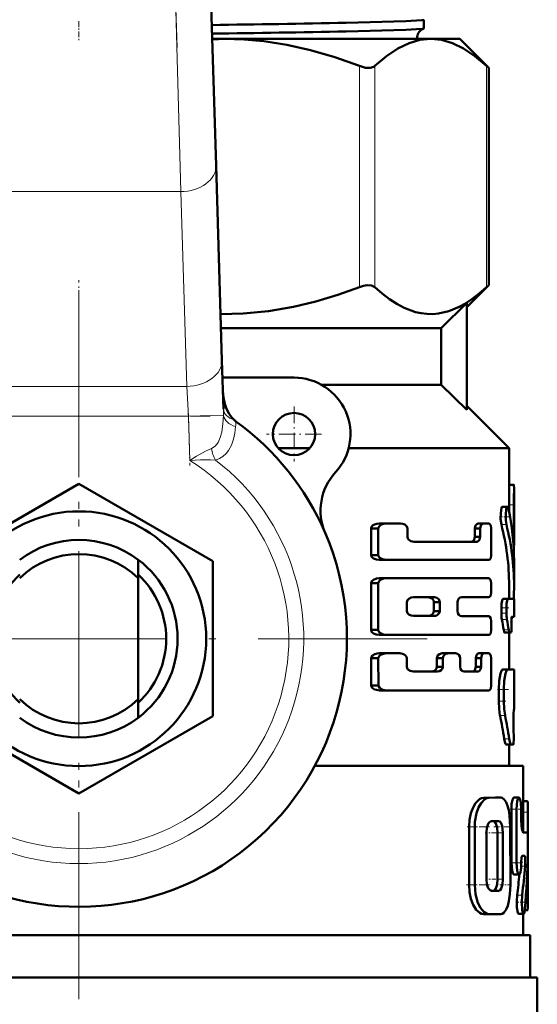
# Model space of a CAD drawing. Extents: x -1438 to 1837, y -1701 to 699.
# Tile 29 of 90: x 293 to 329, y -922 to -852. Entities that reach past the tile are written whole.
import ezdxf

# ---------------------------------------------------------------- set-up
doc = ezdxf.new("R2010")
doc.units = 0
doc.linetypes.add('DASHDOT', pattern=[18.5, 12, -3, 0.5, -3])

msp = doc.modelspace()

# ---------------------------------------------------------------- linework, layer by layer
at = {"color": 7, "linetype": 'DASHDOT', "lineweight": 18}
for p, q in [((303.754, -853.735), (301.049, -765.188)), ((296.791, -870.935), (296.791, -920.335)), ((296.791, -872.185), (296.791, -937.586)), ((321.491, -895.635), (272.091, -895.635))]:
    msp.add_line(p, q, dxfattribs=at)
at = {"color": 7, "lineweight": 18}
for p, q in [((304.012, -863.958), (303.526, -846.28)), ((316.69, -870.718), (316.69, -855.053)), ((317.773, -870.718), (317.773, -855.053)), ((325.698, -870.718), (325.698, -855.053)), ((304.012, -863.958), (289.57, -863.958)), ((304.434, -877.757), (304.012, -863.958)), ((289.148, -877.757), (304.434, -877.757)), ((304.553, -879.878), (304.434, -877.757)), ((304.553, -879.878), (289.029, -879.878)), ((304.553, -879.878), (307.041, -879.802)), ((304.648, -883), (304.553, -879.878)), ((327.284, -886.16), (327.634, -886.16)), ((326.744, -887.55), (327.1, -887.55)), ((327.562, -888.456), (327.634, -888.456)), ((326.744, -893.45), (327.1, -893.45)), ((326.744, -893.823), (327.1, -893.823)), ((326.779, -894.274), (327.135, -894.274)), ((326.907, -895.017), (327.262, -895.017)), ((327.291, -895.267), (327.305, -895.267)), ((326.837, -897.823), (327.192, -897.823)), ((326.555, -899.242), (326.914, -899.242)), ((326.555, -900.072), (326.914, -900.072)), ((326.645, -901.074), (327.003, -901.074)), ((326.943, -902.722), (327.297, -902.722)), ((325.48, -906.913), (325.864, -906.913)), ((326.326, -906.898), (326.698, -906.898)), ((328.291, -907.151), (328.595, -907.151)), ((327.453, -907.721), (327.812, -907.721)), ((328.291, -907.924), (328.627, -907.924)), ((324.453, -908.976), (324.851, -908.976)), ((326.478, -909.386), (326.849, -909.386)), ((327.452, -911.519), (327.812, -911.519)), ((328.144, -911.748), (328.431, -911.748)), ((324.454, -913.086), (324.852, -913.086)), ((326.479, -912.67), (326.85, -912.67)), ((326.174, -913.496), (326.549, -913.496)), ((327.859, -913.816), (328.214, -913.816)), ((328.463, -914.109), (328.627, -914.109))]:
    msp.add_line(p, q, dxfattribs=at)
at = {"color": 7, "lineweight": 50}
for p, q in [((306.025, -846.204), (306.511, -862.113)), ((321.25, -851.772), (321.25, -852.388)), ((306.237, -853.135), (307.123, -853.135)), ((307.123, -853.135), (321.736, -853.135)), ((321.736, -853.135), (323.791, -853.135)), ((323.791, -853.135), (325.851, -855.195)), ((325.698, -855.053), (325.851, -855.195)), ((325.851, -870.575), (325.851, -855.195)), ((306.511, -862.113), (306.933, -875.912)), ((325.851, -870.575), (324.291, -872.135)), ((325.851, -870.575), (325.698, -870.718)), ((322.481, -873.635), (324.291, -871.846)), ((324.291, -879.425), (324.291, -871.846)), ((306.863, -873.635), (322.481, -873.635)), ((322.481, -873.635), (322.481, -877.635)), ((306.933, -875.912), (307.038, -879.366)), ((312.041, -877.135), (306.97, -877.135)), ((313.977, -877.635), (322.481, -877.635)), ((322.481, -877.635), (324.291, -879.425)), ((324.291, -879.135), (327.291, -882.135)), ((310.923, -882.135), (313.159, -882.135)), ((315.914, -882.135), (327.291, -882.135)), ((327.291, -882.135), (327.291, -884.961)), ((287.291, -890.15), (296.791, -884.666)), ((296.791, -884.666), (306.291, -890.15)), ((327.291, -884.725), (327.631, -884.725)), ((327.291, -884.725), (327.308, -884.725)), ((327.641, -884.961), (327.641, -889.025)), ((326.821, -886.287), (327.177, -886.287)), ((327.284, -886.16), (327.284, -886.601)), ((327.634, -888.456), (327.634, -886.16)), ((318.016, -887.825), (317.504, -887.825)), ((317.504, -887.825), (317.504, -889.704)), ((318.016, -889.704), (318.016, -887.825)), ((318.587, -887.479), (318.089, -887.479)), ((318.587, -887.479), (319.589, -887.479)), ((320.084, -888.423), (320.084, -887.825)), ((325.236, -887.825), (324.856, -887.825)), ((324.856, -887.825), (324.856, -888.423)), ((325.463, -887.479), (325.086, -887.479)), ((325.236, -888.423), (325.236, -887.825)), ((325.463, -887.479), (325.835, -887.479)), ((326.028, -889.704), (326.028, -887.825)), ((320.555, -888.771), (324.996, -888.771)), ((325.236, -888.423), (324.856, -888.423)), ((327.607, -889.03), (327.641, -889.03)), ((327.641, -889.03), (327.641, -889.025)), ((300.991, -891.35), (300.991, -890.035)), ((306.291, -890.15), (306.291, -901.12)), ((318.016, -889.704), (317.504, -889.704)), ((318.587, -890.054), (318.089, -890.054)), ((318.587, -890.054), (325.835, -890.054)), ((327.641, -890.11), (327.641, -891.865)), ((300.991, -891.35), (300.991, -899.92)), ((318.587, -891.355), (318.089, -891.355)), ((318.587, -891.355), (325.835, -891.355)), ((318.016, -891.706), (317.504, -891.706)), ((317.504, -891.706), (317.504, -895.018)), ((318.016, -895.018), (318.016, -891.706)), ((326.028, -892.341), (326.028, -891.706)), ((327.291, -891.865), (327.291, -892.812)), ((320.036, -893.677), (320.036, -893.047)), ((320.51, -892.703), (321.99, -892.703)), ((322.374, -893.047), (321.951, -893.047)), ((321.951, -893.047), (321.951, -893.677)), ((322.374, -893.677), (322.374, -893.047)), ((323.627, -893.68), (323.627, -893.045)), ((323.935, -892.693), (325.835, -892.693)), ((326.859, -892.812), (327.214, -892.812)), ((327.214, -892.812), (327.641, -892.812)), ((327.641, -892.812), (327.641, -894.087)), ((322.374, -893.677), (321.951, -893.677)), ((326.744, -893.45), (326.744, -893.823)), ((327.1, -893.823), (327.1, -893.45)), ((320.51, -894.022), (321.99, -894.022)), ((323.935, -894.032), (325.835, -894.032)), ((326.028, -895.018), (326.028, -894.383)), ((327.477, -894.087), (327.641, -894.087)), ((318.016, -895.018), (317.504, -895.018)), ((327.456, -894.659), (327.453, -894.632)), ((318.587, -895.37), (318.089, -895.37)), ((318.587, -895.37), (325.835, -895.37)), ((326.976, -895.203), (327.33, -895.203)), ((327.291, -895.203), (327.291, -897.819)), ((327.305, -895.267), (327.291, -895.328)), ((327.305, -895.267), (327.318, -895.203)), ((327.33, -895.203), (327.43, -895.203)), ((318.019, -897.022), (317.507, -897.022)), ((317.518, -898.95), (317.507, -897.022)), ((318.029, -898.95), (318.019, -897.022)), ((318.59, -896.671), (318.092, -896.671)), ((318.59, -896.671), (319.539, -896.671)), ((320.036, -897.62), (320.036, -897.02)), ((322.594, -897.02), (322.174, -897.02)), ((322.174, -897.02), (322.174, -897.62)), ((322.95, -896.671), (322.536, -896.671)), ((322.594, -897.62), (322.594, -897.02)), ((322.95, -896.671), (323.498, -896.671)), ((323.812, -897.62), (323.812, -897.02)), ((325.305, -897.02), (324.926, -897.02)), ((324.926, -897.02), (324.926, -897.62)), ((325.528, -896.671), (325.152, -896.671)), ((325.305, -897.62), (325.305, -897.02)), ((325.528, -896.671), (325.835, -896.671)), ((326.028, -898.948), (326.028, -897.02)), ((322.594, -897.62), (322.174, -897.62)), ((325.305, -897.62), (324.926, -897.62)), ((327.291, -897.815), (327.641, -897.819)), ((327.641, -897.819), (327.641, -900.653)), ((320.51, -897.968), (322.221, -897.968)), ((324.111, -897.968), (325.069, -897.968)), ((318.029, -898.95), (317.518, -898.95)), ((318.6, -899.294), (318.102, -899.294)), ((318.6, -899.294), (325.835, -899.294)), ((326.555, -900.072), (326.555, -899.242)), ((326.914, -900.072), (326.914, -899.242)), ((300.991, -899.92), (300.991, -901.235)), ((327.641, -900.653), (327.627, -900.654)), ((296.791, -906.605), (287.291, -901.12)), ((306.291, -901.12), (296.791, -906.605)), ((327.61, -901.925), (327.607, -901.864)), ((327.079, -903.136), (327.431, -903.136)), ((327.291, -903.136), (327.291, -904.635)), ((327.584, -903.135), (327.431, -903.136)), ((313.524, -904.635), (328.291, -904.635)), ((328.291, -904.635), (328.291, -909.367)), ((326.326, -906.898), (325.48, -906.913)), ((326.698, -906.898), (325.864, -906.913)), ((326.328, -906.898), (326.701, -906.898)), ((327.635, -906.897), (327.993, -906.897)), ((328.291, -907.15), (328.576, -907.15)), ((328.576, -907.15), (328.595, -907.15)), ((327.453, -907.721), (327.453, -911.519)), ((327.812, -907.721), (327.812, -911.519)), ((328.15, -908.453), (328.15, -907.721)), ((328.627, -909.694), (328.627, -907.924)), ((324.454, -913.086), (324.453, -908.976)), ((324.852, -913.086), (324.851, -908.976)), ((326.547, -908.561), (326.045, -908.562)), ((327.378, -913.081), (327.377, -908.959)), ((325.677, -912.672), (325.677, -909.388)), ((326.479, -912.67), (326.479, -909.386)), ((326.85, -912.67), (326.85, -909.386)), ((328.299, -909.368), (328.599, -909.368)), ((328.228, -911.016), (328.387, -911.016)), ((328.627, -914.109), (328.627, -910.876)), ((328.15, -911.471), (328.15, -911.519)), ((327.635, -912.343), (327.992, -912.343)), ((326.174, -913.496), (326.03, -913.496)), ((326.549, -913.496), (326.047, -913.497)), ((325.482, -915.147), (325.865, -915.147)), ((326.703, -915.145), (325.866, -915.147)), ((327.962, -915.134), (328.316, -915.134)), ((328.291, -915.134), (328.291, -916.635)), ((328.396, -914.881), (328.595, -914.881)), ((264.791, -916.635), (328.791, -916.635)), ((328.791, -916.635), (328.791, -919.635)), ((264.291, -919.635), (296.791, -919.635)), ((296.791, -919.635), (329.291, -919.635)), ((329.291, -919.635), (329.291, -922.749))]:
    msp.add_line(p, q, dxfattribs=at)
at = {"color": 7, "linetype": 'DASHDOT', "lineweight": 18, "ltscale": 0.034839}
msp.add_line((296.791, -851.875), (296.791, -853.269), dxfattribs=at)
at = {"color": 7, "linetype": 'DASHDOT', "lineweight": 18, "ltscale": 0.09317}
msp.add_line((296.791, -873.946), (296.791, -870.219), dxfattribs=at)
at = {"color": 7, "linetype": 'DASHDOT', "lineweight": 18, "ltscale": 0.097409}
msp.add_line((304.541, -879.477), (304.66, -883.372), dxfattribs=at)
at = {"color": 7, "linetype": 'DASHDOT', "lineweight": 18, "ltscale": 0.097499}
msp.add_line((312.041, -879.185), (312.041, -883.085), dxfattribs=at)
at = {"color": 7, "linetype": 'DASHDOT', "lineweight": 18, "ltscale": 0.465709}
msp.add_line((287.477, -879.878), (306.105, -879.878), dxfattribs=at)
at = {"color": 7, "linetype": 'DASHDOT', "lineweight": 18, "ltscale": 0.097501}
msp.add_line((313.991, -881.135), (310.091, -881.135), dxfattribs=at)
at = {"color": 7, "linetype": 'DASHDOT', "lineweight": 18, "ltscale": 0.000517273}
msp.add_line((327.289, -885.299), (327.31, -885.299), dxfattribs=at)
at = {"color": 7, "linetype": 'DASHDOT', "lineweight": 18, "ltscale": 0.010733}
msp.add_line((327.248, -886.16), (327.678, -886.16), dxfattribs=at)
at = {"color": 7, "linetype": 'DASHDOT', "lineweight": 18, "ltscale": 0.017413}
msp.add_line((326.609, -886.989), (327.306, -886.989), dxfattribs=at)
at = {"color": 7, "linetype": 'DASHDOT', "lineweight": 18, "ltscale": 0.002367}
msp.add_line((327.554, -888.456), (327.649, -888.456), dxfattribs=at)
at = {"color": 7, "linetype": 'DASHDOT', "lineweight": 18, "ltscale": 0.014499}
msp.add_line((326.682, -893.45), (327.262, -893.45), dxfattribs=at)
at = {"color": 7, "linetype": 'DASHDOT', "lineweight": 18, "ltscale": 0.011736}
msp.add_line((326.704, -893.823), (327.174, -893.823), dxfattribs=at)
at = {"color": 7, "linetype": 'DASHDOT', "lineweight": 18, "ltscale": 0.001088}
msp.add_line((327.48, -894.406), (327.437, -894.406), dxfattribs=at)
at = {"color": 7, "linetype": 'DASHDOT', "lineweight": 18, "ltscale": 0.001123}
msp.add_line((327.426, -894.885), (327.471, -894.885), dxfattribs=at)
at = {"color": 7, "linetype": 'DASHDOT', "lineweight": 18, "ltscale": 0.020023}
msp.add_line((326.458, -899.24), (327.259, -899.24), dxfattribs=at)
at = {"color": 7, "linetype": 'DASHDOT', "lineweight": 18, "ltscale": 0.014108}
msp.add_line((326.486, -900.071), (327.05, -900.071), dxfattribs=at)
at = {"color": 7, "linetype": 'DASHDOT', "lineweight": 18, "ltscale": 0.000959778}
msp.add_line((327.63, -901.363), (327.591, -901.363), dxfattribs=at)
at = {"color": 7, "linetype": 'DASHDOT', "lineweight": 18, "ltscale": 0.001202}
msp.add_line((327.58, -902.426), (327.628, -902.426), dxfattribs=at)
at = {"color": 7, "linetype": 'DASHDOT', "lineweight": 18, "ltscale": 0.021974}
msp.add_line((327.361, -907.721), (328.24, -907.721), dxfattribs=at)
at = {"color": 7, "linetype": 'DASHDOT', "lineweight": 18, "ltscale": 0.010201}
msp.add_line((328.257, -907.924), (328.665, -907.924), dxfattribs=at)
at = {"color": 7, "linetype": 'DASHDOT', "lineweight": 18, "ltscale": 0.042322}
msp.add_line((324.312, -908.975), (326.005, -908.975), dxfattribs=at)
at = {"color": 7, "linetype": 'DASHDOT', "lineweight": 18, "ltscale": 0.033037}
msp.add_line((326.215, -908.961), (327.537, -908.961), dxfattribs=at)
at = {"color": 7, "linetype": 'DASHDOT', "lineweight": 18, "ltscale": 0.005054}
msp.add_line((328.316, -908.453), (328.114, -908.453), dxfattribs=at)
at = {"color": 7, "linetype": 'DASHDOT', "lineweight": 18, "ltscale": 0.012238}
msp.add_line((325.597, -909.388), (326.086, -909.388), dxfattribs=at)
at = {"color": 7, "linetype": 'DASHDOT', "lineweight": 18, "ltscale": 0.020308}
msp.add_line((326.12, -909.386), (326.932, -909.386), dxfattribs=at)
at = {"color": 7, "linetype": 'DASHDOT', "lineweight": 18, "ltscale": 0.001048}
msp.add_line((328.595, -910.283), (328.637, -910.283), dxfattribs=at)
at = {"color": 7, "linetype": 'DASHDOT', "lineweight": 18, "ltscale": 0.022171}
msp.add_line((327.352, -911.519), (328.239, -911.519), dxfattribs=at)
at = {"color": 7, "linetype": 'DASHDOT', "lineweight": 18, "ltscale": 0.009312}
msp.add_line((328.48, -911.473), (328.107, -911.473), dxfattribs=at)
at = {"color": 7, "linetype": 'DASHDOT', "lineweight": 18, "ltscale": 0.043356}
msp.add_line((324.277, -913.084), (326.011, -913.084), dxfattribs=at)
at = {"color": 7, "linetype": 'DASHDOT', "lineweight": 18, "ltscale": 0.01142}
msp.add_line((325.628, -912.672), (326.085, -912.672), dxfattribs=at)
at = {"color": 7, "linetype": 'DASHDOT', "lineweight": 18, "ltscale": 0.02124}
msp.add_line((326.103, -912.671), (326.953, -912.671), dxfattribs=at)
at = {"color": 7, "linetype": 'DASHDOT', "lineweight": 18, "ltscale": 0.020262}
msp.add_line((326.636, -913.083), (327.446, -913.083), dxfattribs=at)
at = {"color": 7, "linetype": 'DASHDOT', "lineweight": 18, "ltscale": 0.017355}
msp.add_line((327.767, -914.31), (328.461, -914.31), dxfattribs=at)
at = {"color": 7, "linetype": 'DASHDOT', "lineweight": 18, "ltscale": 0.007133}
msp.add_line((328.372, -914.108), (328.657, -914.108), dxfattribs=at)
at = {"color": 7, "lineweight": 50}
for points in [[(321.25, -851.772), (321.25, -851.773), (321.249, -851.776), (321.245, -851.778), (321.234, -851.784), (321.104, -851.807), (319.961, -851.877), (315.745, -851.992)], [(321.237, -852.399), (321.146, -852.417), (320.714, -852.454), (319.962, -852.491), (315.745, -852.604)], [(316.69, -855.053), (314.929, -854.426), (313.214, -853.929), (311.539, -853.555), (309.891, -853.301), (308.504, -853.177), (307.123, -853.135)], [(321.736, -853.135), (320.97, -853.209), (320.197, -853.433), (319.411, -853.81), (318.606, -854.347), (317.773, -855.053)], [(325.698, -855.053), (324.866, -854.347), (324.06, -853.81), (323.274, -853.433), (322.502, -853.209), (321.736, -853.135)], [(316.69, -855.053), (317.1, -855.172), (317.443, -855.19), (317.707, -855.104), (317.773, -855.053)], [(306.833, -872.633), (308.447, -872.597), (310.234, -872.426), (312.006, -872.123), (313.589, -871.743), (315.152, -871.271), (316.69, -870.718)], [(317.773, -870.718), (317.543, -870.598), (317.225, -870.581), (316.963, -870.629), (316.69, -870.718)], [(317.773, -870.718), (318.292, -871.175), (318.818, -871.579), (319.326, -871.911), (319.839, -872.184), (320.649, -872.486), (321.058, -872.577), (321.468, -872.626), (321.876, -872.633), (322.284, -872.597), (323.024, -872.426), (323.758, -872.123), (324.208, -871.873), (324.653, -871.579), (325.179, -871.175), (325.698, -870.718)], [(307, -878.102), (307.04, -878.548), (307.134, -878.986), (307.266, -879.358), (307.446, -879.708), (307.612, -879.943), (307.812, -880.15)], [(327.631, -884.725), (327.632, -884.726), (327.633, -884.727), (327.634, -884.731), (327.636, -884.746), (327.641, -884.96)], [(326.821, -886.287), (326.813, -886.289), (326.798, -886.3), (326.782, -886.322), (326.753, -886.394), (326.698, -886.734), (326.692, -887.145), (326.744, -887.55)], [(327.177, -886.287), (327.166, -886.29), (327.146, -886.309), (327.126, -886.346), (327.091, -886.465), (327.048, -886.842), (327.056, -887.259), (327.1, -887.55)], [(327.248, -886.428), (327.208, -886.311), (327.192, -886.293), (327.177, -886.287)], [(318.089, -887.479), (317.913, -887.496), (317.743, -887.547), (317.615, -887.625), (317.52, -887.747), (317.504, -887.825)], [(318.587, -887.479), (318.414, -887.496), (318.247, -887.549), (318.151, -887.603), (318.07, -887.681), (318.016, -887.825)], [(320.084, -887.825), (320.043, -887.686), (319.894, -887.551), (319.746, -887.497), (319.589, -887.479)], [(325.086, -887.479), (324.992, -887.51), (324.909, -887.605), (324.856, -887.825)], [(325.463, -887.479), (325.37, -887.51), (325.289, -887.604), (325.236, -887.825)], [(326.028, -887.825), (325.986, -887.605), (325.907, -887.503), (325.835, -887.479)], [(320.555, -888.771), (320.32, -888.722), (320.163, -888.614), (320.107, -888.527), (320.084, -888.423)], [(324.856, -888.423), (324.822, -888.601), (324.759, -888.702), (324.678, -888.757), (324.613, -888.771)], [(325.236, -888.423), (325.203, -888.6), (325.141, -888.702), (325.061, -888.757), (324.996, -888.771)], [(318.089, -890.054), (317.878, -890.028), (317.673, -889.948), (317.559, -889.849), (317.504, -889.704)], [(318.016, -889.704), (318.031, -889.781), (318.121, -889.904), (318.313, -890.009), (318.587, -890.054)], [(325.835, -890.054), (325.891, -890.039), (325.926, -890.014), (325.985, -889.927), (326.028, -889.704)], [(318.089, -891.355), (317.878, -891.38), (317.674, -891.461), (317.558, -891.561), (317.504, -891.706)], [(318.587, -891.355), (318.381, -891.38), (318.18, -891.462), (318.068, -891.562), (318.016, -891.706)], [(326.028, -891.706), (326.003, -891.531), (325.933, -891.403), (325.888, -891.369), (325.835, -891.355)], [(325.835, -892.693), (325.891, -892.678), (325.926, -892.653), (325.985, -892.565), (326.028, -892.341)], [(320.51, -892.703), (320.343, -892.726), (320.182, -892.8), (320.086, -892.895), (320.036, -893.047)], [(321.951, -893.047), (321.921, -892.916), (321.852, -892.817), (321.761, -892.751), (321.56, -892.703)], [(322.374, -893.047), (322.363, -892.966), (322.3, -892.843), (322.174, -892.744), (321.99, -892.703)], [(323.627, -893.045), (323.648, -892.918), (323.718, -892.797), (323.815, -892.722), (323.935, -892.693)], [(326.859, -892.812), (326.852, -892.813), (326.837, -892.825), (326.822, -892.849), (326.795, -892.925), (326.757, -893.162), (326.744, -893.45)], [(327.214, -892.812), (327.207, -892.813), (327.192, -892.825), (327.177, -892.849), (327.151, -892.925), (327.113, -893.161), (327.1, -893.45)], [(320.036, -893.677), (320.088, -893.832), (320.185, -893.927), (320.344, -893.999), (320.51, -894.022)], [(321.56, -894.022), (321.689, -894.002), (321.809, -893.944), (321.921, -893.808), (321.951, -893.677)], [(321.99, -894.022), (322.108, -894.005), (322.22, -893.954), (322.336, -893.826), (322.374, -893.677)], [(323.935, -894.032), (323.832, -894.01), (323.737, -893.948), (323.659, -893.834), (323.627, -893.68)], [(326.028, -894.383), (326.003, -894.208), (325.933, -894.079), (325.888, -894.045), (325.835, -894.032)], [(327.453, -894.632), (327.455, -894.164), (327.466, -894.104), (327.471, -894.093), (327.473, -894.089), (327.475, -894.088), (327.477, -894.087)], [(318.089, -895.37), (317.877, -895.344), (317.673, -895.263), (317.558, -895.164), (317.504, -895.018)], [(318.016, -895.018), (318.031, -895.095), (318.12, -895.218), (318.244, -895.297), (318.38, -895.344), (318.587, -895.37)], [(325.835, -895.37), (325.891, -895.355), (325.926, -895.329), (325.985, -895.242), (326.028, -895.018)], [(326.907, -895.017), (326.942, -895.16), (326.962, -895.196), (326.971, -895.203), (326.976, -895.203)], [(327.262, -895.017), (327.296, -895.16), (327.316, -895.196), (327.325, -895.203), (327.33, -895.203)], [(327.43, -895.203), (327.433, -895.203), (327.435, -895.201), (327.438, -895.195), (327.443, -895.181), (327.452, -895.136), (327.466, -894.903), (327.456, -894.659)], [(318.092, -896.671), (317.926, -896.687), (317.763, -896.734), (317.615, -896.82), (317.523, -896.945), (317.507, -897.022)], [(318.59, -896.671), (318.382, -896.697), (318.182, -896.778), (318.071, -896.878), (318.019, -897.022)], [(320.036, -897.02), (320.012, -896.913), (319.952, -896.825), (319.846, -896.744), (319.725, -896.696), (319.539, -896.671)], [(322.536, -896.671), (322.35, -896.723), (322.246, -896.813), (322.182, -896.952), (322.174, -897.02)], [(323.812, -897.02), (323.79, -896.893), (323.72, -896.772), (323.622, -896.7), (323.498, -896.671)], [(325.152, -896.671), (325.059, -896.703), (324.978, -896.798), (324.926, -897.02)], [(325.528, -896.671), (325.437, -896.703), (325.358, -896.796), (325.305, -897.02)], [(326.028, -897.02), (326.003, -896.845), (325.933, -896.718), (325.888, -896.685), (325.835, -896.671)], [(320.51, -897.968), (320.274, -897.92), (320.117, -897.813), (320.06, -897.725), (320.036, -897.62)], [(322.174, -897.62), (322.146, -897.751), (322.08, -897.852), (321.991, -897.919), (321.795, -897.968)], [(322.594, -897.62), (322.567, -897.75), (322.481, -897.871), (322.366, -897.941), (322.221, -897.968)], [(324.111, -897.968), (324.011, -897.947), (323.919, -897.885), (323.843, -897.772), (323.812, -897.62)], [(324.926, -897.62), (324.893, -897.798), (324.831, -897.899), (324.751, -897.955), (324.686, -897.968)], [(325.305, -897.62), (325.272, -897.798), (325.211, -897.899), (325.132, -897.955), (325.069, -897.968)], [(326.837, -897.823), (326.819, -897.827), (326.782, -897.857), (326.745, -897.915), (326.677, -898.103), (326.586, -898.622), (326.555, -899.242)], [(327.192, -897.823), (327.174, -897.827), (327.138, -897.857), (327.102, -897.915), (327.034, -898.103), (326.945, -898.622), (326.914, -899.242)], [(318.102, -899.294), (317.892, -899.27), (317.754, -899.224), (317.59, -899.112), (317.534, -899.027), (317.518, -898.95)], [(318.029, -898.95), (318.045, -899.026), (318.136, -899.148), (318.328, -899.251), (318.6, -899.294)], [(325.835, -899.294), (325.89, -899.28), (325.942, -899.238), (325.985, -899.17), (326.028, -898.948)], [(326.555, -900.072), (326.578, -900.604), (326.645, -901.074)], [(326.914, -900.072), (326.937, -900.604), (327.003, -901.074)], [(327.607, -901.864), (327.604, -900.951), (327.622, -900.671), (327.625, -900.656), (327.626, -900.655), (327.627, -900.654)], [(327.584, -903.135), (327.586, -903.133), (327.588, -903.131), (327.592, -903.122), (327.604, -903.024), (327.615, -902.776), (327.61, -901.925)], [(326.943, -902.722), (327.014, -903.041), (327.053, -903.12), (327.07, -903.135), (327.079, -903.136)], [(327.297, -902.722), (327.367, -903.041), (327.406, -903.12), (327.423, -903.135), (327.431, -903.136)], [(325.48, -906.913), (325.336, -906.937), (325.191, -907.008), (324.918, -907.28), (324.732, -907.603), (324.587, -907.994), (324.489, -908.461), (324.453, -908.976)], [(325.864, -906.913), (325.721, -906.937), (325.579, -907.008), (325.309, -907.281), (325.125, -907.604), (324.983, -907.995), (324.868, -908.62), (324.851, -908.976)], [(327.377, -908.959), (327.33, -908.161), (327.27, -907.793), (327.184, -907.467), (327.077, -907.208), (326.948, -907.02), (326.8, -906.917), (326.698, -906.898)], [(327.635, -906.897), (327.623, -906.899), (327.598, -906.917), (327.574, -906.95), (327.529, -907.06), (327.472, -907.361), (327.453, -907.721)], [(327.993, -906.897), (327.983, -906.899), (327.965, -906.909), (327.946, -906.928), (327.911, -906.994), (327.864, -907.156), (327.812, -907.721)], [(328.15, -907.721), (328.122, -907.24), (328.086, -907.049), (328.035, -906.924), (328.015, -906.905), (327.993, -906.897)], [(328.595, -907.151), (328.598, -907.152), (328.6, -907.155), (328.603, -907.165), (328.615, -907.268), (328.627, -907.924)], [(326.045, -908.562), (325.973, -908.58), (325.903, -908.63), (325.839, -908.71), (325.72, -909.006), (325.677, -909.388)], [(326.478, -909.386), (326.447, -909.019), (326.356, -908.721), (326.287, -908.619), (326.249, -908.586), (326.187, -908.562)], [(326.849, -909.386), (326.834, -909.125), (326.79, -908.887), (326.696, -908.664), (326.636, -908.596), (326.547, -908.561)], [(328.299, -909.368), (328.291, -909.367), (328.274, -909.354), (328.258, -909.328), (328.227, -909.243), (328.17, -908.894), (328.15, -908.453)], [(328.628, -910.833), (328.63, -909.869), (328.619, -909.486), (328.608, -909.386), (328.604, -909.374), (328.602, -909.37), (328.6, -909.368), (328.599, -909.368)], [(328.15, -911.471), (328.17, -911.169), (328.194, -911.062), (328.209, -911.03), (328.216, -911.021), (328.224, -911.016), (328.228, -911.016)], [(328.387, -911.016), (328.391, -911.017), (328.394, -911.019), (328.4, -911.027), (328.407, -911.046), (328.421, -911.107), (328.44, -911.359), (328.431, -911.748)], [(327.452, -911.519), (327.501, -912.066), (327.558, -912.259), (327.591, -912.316), (327.608, -912.333), (327.635, -912.343)], [(327.812, -911.519), (327.86, -912.066), (327.916, -912.259), (327.949, -912.316), (327.966, -912.333), (327.992, -912.343)], [(327.992, -912.343), (328.004, -912.34), (328.028, -912.323), (328.05, -912.29), (328.088, -912.182), (328.135, -911.881), (328.15, -911.519)], [(324.454, -913.086), (324.489, -913.591), (324.588, -914.066), (324.752, -914.497), (324.964, -914.838), (325.209, -915.062), (325.345, -915.126), (325.482, -915.147)], [(324.852, -913.086), (324.911, -913.748), (325.078, -914.343), (325.266, -914.714), (325.493, -914.984), (325.739, -915.128), (325.866, -915.147)], [(325.677, -912.672), (325.723, -913.062), (325.815, -913.309), (325.944, -913.463), (326.047, -913.497)], [(326.174, -913.496), (326.238, -913.478), (326.279, -913.448), (326.352, -913.346), (326.447, -913.045), (326.479, -912.67)], [(326.549, -913.496), (326.612, -913.478), (326.653, -913.448), (326.725, -913.346), (326.819, -913.044), (326.85, -912.67)], [(326.703, -915.145), (326.808, -915.125), (326.907, -915.064), (327.082, -914.829), (327.191, -914.558), (327.275, -914.229), (327.347, -913.738), (327.378, -913.081)], [(327.859, -913.816), (327.831, -914.244), (327.847, -914.687), (327.911, -915.062), (327.936, -915.114), (327.949, -915.129), (327.962, -915.134)], [(328.214, -913.816), (328.186, -914.333), (328.219, -914.843), (328.265, -915.061), (328.292, -915.118), (328.308, -915.132), (328.316, -915.134)], [(328.627, -914.109), (328.619, -914.673), (328.606, -914.847), (328.602, -914.87), (328.599, -914.877), (328.597, -914.88), (328.596, -914.881), (328.595, -914.881)], [(328.316, -915.134), (328.323, -915.132), (328.337, -915.12), (328.351, -915.094), (328.375, -915.009), (328.404, -914.804)]]:
    msp.add_lwpolyline(points, dxfattribs=at)
at = {"color": 7, "lineweight": 18}
for points in [[(306.187, -882.165), (306.452, -881.991), (306.656, -881.722), (306.811, -881.375), (306.917, -880.989), (307.005, -880.419), (307.041, -879.802)], [(307.903, -880.609), (307.85, -881.061), (307.753, -881.499), (307.606, -881.912), (307.397, -882.294), (307.219, -882.52), (307.006, -882.714), (306.758, -882.87), (306.48, -882.979)], [(304.648, -883), (305.136, -882.698), (305.766, -882.353), (306.187, -882.165)], [(306.48, -882.979), (306.131, -882.965), (305.403, -882.97), (304.648, -883)]]:
    msp.add_lwpolyline(points, dxfattribs=at)
at = {"color": 7, "lineweight": 50}
for centre, radius in [((312.041, -881.135), 1.5), ((296.791, -895.635), 9.025)]:
    msp.add_circle(centre, radius, dxfattribs=at)
for centre, radius, start, end in [((285.534, 701.48), 1553.766, 270.762349, 271.114117), ((321.511, -853.084), 0.739, 111.80375, 172.97369), ((321.234, -852.38), 0.0181, 277.78616, 334.41925), ((285.621, 718.196), 1571.09, 270.751455, 271.098647), ((307.124, -876.203), 23.067, 90.00062, 92.20184), ((321.518, -853.087), 0.746, 172.79771, 183.69087), ((312.041, -881.135), 4, 317.33434, 90), ((308.772, -879.055), 1.456, 228.7463, 234.09005), ((296.791, -895.635), 19, 23.24767, 54.15282), ((317.924, -886.557), 4, 137.33434, 203.24766), ((447.006, -886.332), 119.722, 179.34356, 179.91754), ((448.974, -886.335), 121.34, 179.351, 179.91752), ((310.137, -890.119), 17.504, 0.02717, 12.17292), ((296.791, -895.635), 19, 161.68764, 23.24767), ((309.926, -891.878), 17.365, 0.04463, 14.43125), ((310.081, -891.878), 17.56, 0.042, 14.26665), ((296.791, -895.635), 7, 53.1301, 126.8699), ((350.376, -888.491), 22.742, 179.91199, 181.35821), ((296.791, -895.635), 6, 45.573, 134.427), ((296.791, -895.635), 7, 306.8699, 53.1301), ((296.791, -895.635), 6.188, 132.74385, 227.25615), ((296.791, -895.635), 6.188, 312.74385, 47.25615), ((310.278, -891.864), 17.363, 356.87211, 359.99853), ((329.366, -893.851), 2.622, 179.40269, 189.30047), ((296.791, -899.84), 30.5, 9.09853, 10.51404), ((329.756, -893.85), 2.656, 179.41634, 189.18486), ((296.791, -899.84), 30.85, 8.99444, 10.39343), ((310.067, -891.844), 17.575, 351.37093, 352.66655), ((322.949, -897.028), 0.356, 89.95451, 178.83212), ((326.895, -877.001), 20.822, 269.8396, 271.08925), ((327.248, -877.674), 20.149, 269.84186, 271.11839), ((296.791, -895.635), 6, 225.573, 314.427), ((296.791, -895.635), 7, 233.1301, 306.8699), ((296.888, -907.307), 30.403, 8.67277, 11.83041), ((296.889, -907.307), 30.752, 8.57363, 11.6943), ((272.24, -909.637), 56.401, 354.74291, 358.78504), ((272.736, -906.933), 55.903, 352.92798, 355.05959), ((273.086, -906.942), 55.203, 352.8472, 354.4033)]:
    msp.add_arc(centre, radius, start, end, dxfattribs=at)
at = {"color": 7, "lineweight": 18}
for centre, radius, start, end in [((297.835, -879.635), 9.207, 358.96019, 1.67428), ((302.303, -880.198), 5.615, 355.80224, 359.63145), ((308.502, -881.793), 2.345, 189.12701, 210.37971), ((296.791, -895.635), 15.939, 127.43427, 52.56572), ((296.791, -895.635), 14.879, 121.87624, 58.12376)]:
    msp.add_arc(centre, radius, start, end, dxfattribs=at)
for centre, major_axis, ratio, start_param, end_param in [((304.012, -862.19), (2.499, 0.076), 0.706942, 4.690793, 6.283185), ((304.434, -875.989), (-2.499, -0.076), 0.706942, 1.549201, 3.141593), ((308.538, -879.32), (1.499, 0.046), 0.621499, 3.141593, 4.188117), ((308.534, -879.756), (1.498, -0.071), 0.63921, 3.262857, 4.308338)]:
    msp.add_ellipse(centre, major_axis=major_axis, ratio=ratio, start_param=start_param, end_param=end_param, dxfattribs=at)

doc.saveas('drawing.dxf')
